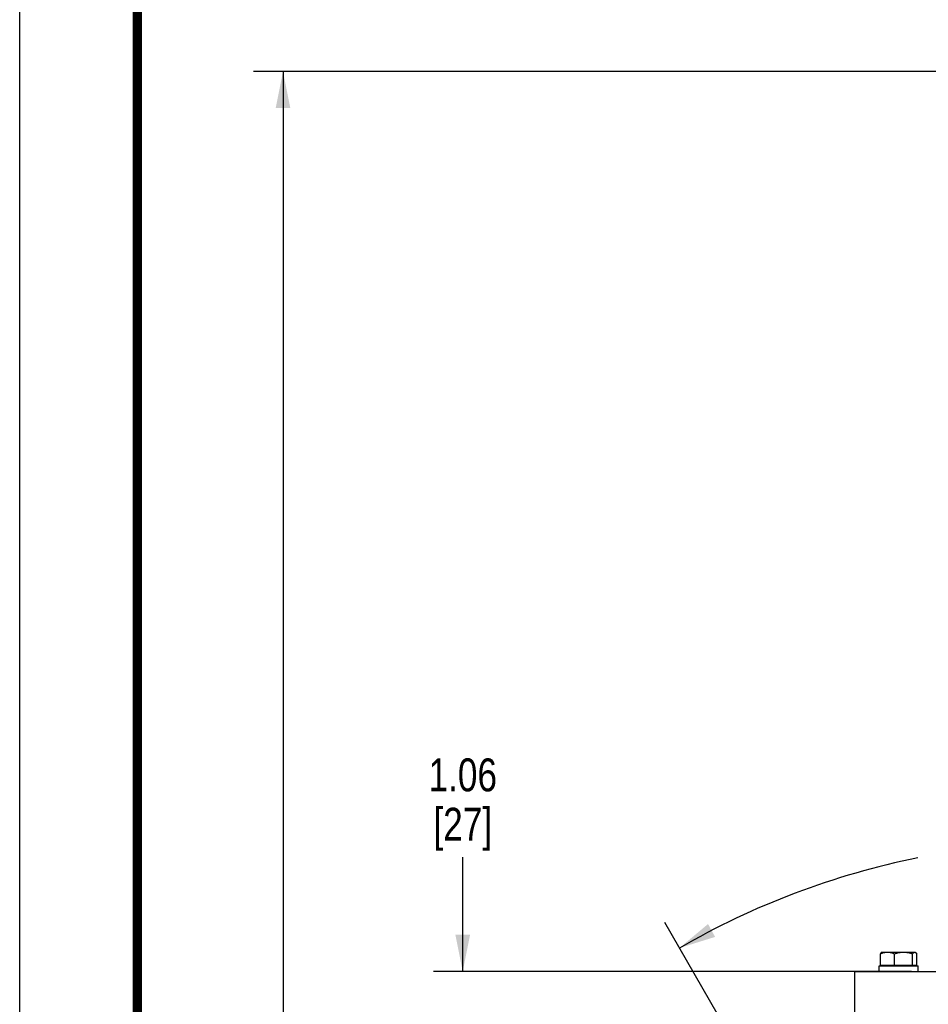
# Model space of a CAD drawing. Header units: inches. Extents: x 0 to 34, y 0 to 22.
# Tile 28 of 175: x 0 to 3.9, y 8.1 to 12.3. Entities that reach past the tile are written whole.
import ezdxf

# ---------------------------------------------------------------- set-up
doc = ezdxf.new("R2010")
doc.units = ezdxf.units.IN
doc.header["$LTSCALE"] = 1.87
doc.header["$MEASUREMENT"] = 0
doc.layers.get('0').update_dxf_attribs({"linetype": 'CONTINUOUS'})
doc.layers.add('3_ALL_AXES', color=7, linetype='CONTINUOUS')
doc.layers.add('7_ALL_FEATURES', color=7, linetype='CONTINUOUS')
doc.styles.get("Standard").update_dxf_attribs({"font": 'txt', "width": 0.8})
doc.dimstyles.new('DIMSTYLE_2', dxfattribs={"dimtxt": 0.14, "dimasz": 0.156, "dimexe": 0.125, "dimexo": 0.0625, "dimgap": 0.07, "dimtad": 0, "dimtih": 1, "dimtoh": 1, "dimlfac": 4, "dimzin": 4, "dimdsep": 46, "dimtxsty": 'Standard', "dimblk": '_FILLED', "dimblk1": '_FILLED', "dimblk2": '_FILLED', "dimcen": 0.09, "dimadec": 0, "dimazin": 0, "dimtp": 0.001, "dimtm": 0.001, "dimtfac": 1, "dimtofl": 0, "dimtmove": 0, "dimatfit": 3, "dimldrblk": '_FILLED', "dimfxl": 0, "dimtolj": 1, "dimtzin": 4, "dimarcsym": 0})
doc.dimstyles.new('DIMSTYLE_4', dxfattribs={"dimtxt": 0.14, "dimasz": 0.156, "dimexe": 0.125, "dimexo": 0.0625, "dimgap": 0.09, "dimtad": 0, "dimtih": 1, "dimtoh": 1, "dimdec": 0, "dimlfac": 4, "dimzin": 4, "dimdsep": 46, "dimtxsty": 'Standard', "dimblk": '_FILLED', "dimblk1": '_FILLED', "dimblk2": '_FILLED', "dimcen": 0.09, "dimadec": 0, "dimazin": 0, "dimtp": 0.5, "dimtm": 0.5, "dimtfac": 1, "dimtdec": 0, "dimtofl": 0, "dimtmove": 0, "dimatfit": 3, "dimldrblk": '_FILLED', "dimfxl": 0, "dimtolj": 1, "dimtzin": 4, "dimarcsym": 0})

# ---------------------------------------------------------------- blocks, each defined once
blk = doc.blocks.new('_FILLED')
at = {"color": 0, "linetype": 'ByBlock'}
blk.add_solid([(0, 0), (-1, 0.2), (-1, -0.2)], dxfattribs=at)
blk = doc.blocks.new('*D24')
at = {"color": 2, "linetype": 'Continuous'}
for p, q in [((4.4935, 12.0471), (0.9952, 12.0471)), ((1.1202, 12.0471), (1.1202, 5.4038)), ((1.1202, 2.7832), (1.1202, 4.9138)), ((4.4271, 2.7832), (0.9952, 2.7832))]:
    blk.add_line(p, q, dxfattribs=at)
at = {"color": 2, "linetype": 'Continuous', "xscale": 0.156, "yscale": 0.156, "zscale": 0.156}
for p, rotation in [((1.1202, 12.0471), 90), ((1.1202, 2.7832), 270)]:
    blk.add_blockref('_FILLED', p, dxfattribs=dict(at, rotation=rotation))
at = {"color": 2, "linetype": 'Continuous', "insert": (1.0082, 5.3338), "char_height": 0.14, "width": 0.784, "attachment_point": 2, "line_spacing_factor": 0.9}
blk.add_mtext('37.06\\P[941,2]', dxfattribs=at)
blk = doc.blocks.new('*D25')
at = {"color": 2, "linetype": 'Continuous'}
for p, q in [((4.8293, 6.6708), (5.3932, 8.7752)), ((3.8333, 6.5396), (2.744, 8.4265))]:
    blk.add_line(p, q, dxfattribs=at)
for start, end in [(75, 93.5888), (101.4467, 120)]:
    blk.add_arc((4.4896, 5.403), 3.3662, start, end, dxfattribs=at)
for points in [[(5.2019, 8.661), (5.3608, 8.6545), (5.2166, 8.7217)], [(2.9284, 8.4205), (2.8065, 8.3182), (2.9584, 8.3656)]]:
    blk.add_solid(points, dxfattribs=at)
at = {"color": 2, "linetype": 'Continuous', "insert": (4.0502, 8.8104), "char_height": 0.14, "width": 0.317333, "attachment_point": 2, "line_spacing_factor": 0.9}
blk.add_mtext('45\\Fgdt;{\\Fgdt;~}', dxfattribs=at)
blk = doc.blocks.new('*D39')
at = {"color": 2, "linetype": 'Continuous'}
for p, q in [((1.8849, 8.2186), (1.8849, 8.7049)), ((3.7937, 8.2186), (1.7599, 8.2186)), ((3.4896, 7.953), (1.7599, 7.953)), ((1.8849, 7.953), (1.8849, 7.6405))]:
    blk.add_line(p, q, dxfattribs=at)
at = {"color": 2, "linetype": 'Continuous', "xscale": 0.156, "yscale": 0.156, "zscale": 0.156}
for p, rotation in [((1.8849, 8.2186), 270), ((1.8849, 7.953), 90)]:
    blk.add_blockref('_FILLED', p, dxfattribs=dict(at, rotation=rotation))
at = {"color": 2, "linetype": 'Continuous', "insert": (1.8849, 9.1249), "char_height": 0.14, "width": 0.448, "attachment_point": 2, "line_spacing_factor": 0.9}
blk.add_mtext('1.06\\P[27]', dxfattribs=at)

msp = doc.modelspace()

# ---------------------------------------------------------------- linework, layer by layer
at = {"color": 7, "linetype": 'Continuous'}
msp.add_line((0, 0), (0, 22), dxfattribs=at)
at = {"color": 7, "linetype": 'Continuous', "const_width": 0.039993}
msp.add_lwpolyline([(0.5, 21.5), (0.5, 0.504103)], dxfattribs=at)
at = {"layer": '3_ALL_AXES', "color": 7, "linetype": 'Continuous'}
for p, q in [((3.661504, 8.246111), (3.661504, 8.294331)), ((3.66674, 8.299523), (3.668624, 8.300611)), ((3.668625, 8.300611), (3.809248, 8.300611)), ((3.721364, 8.246111), (3.721364, 8.294331)), ((3.798796, 8.246111), (3.798796, 8.294331)), ((3.811132, 8.299523), (3.809249, 8.300611)), ((3.816368, 8.246111), (3.816368, 8.294331)), ((3.552088, 8.218611), (3.552088, 7.952986)), ((3.552089, 8.218611), (5.427088, 8.218611)), ((3.656186, 8.218611), (3.656186, 8.242111)), ((3.661504, 8.246111), (3.816368, 8.246111)), ((3.668624, 8.242111), (3.668624, 8.246111)), ((3.809249, 8.242111), (3.809249, 8.246111)), ((3.821686, 8.218611), (3.821686, 8.242111))]:
    msp.add_line(p, q, dxfattribs=at)
for points, knots in [([(3.661504, 8.294331), (3.663924, 8.295278), (3.668798, 8.297016), (3.676257, 8.299032), (3.683814, 8.300316), (3.6889, 8.300611), (3.691434, 8.300611)], [0, 0, 0, 0, 0.25348746, 0.50431292, 0.75283876, 1, 1, 1, 1]), ([(3.666904, 8.299617), (3.666425, 8.29934), (3.665472, 8.298671), (3.664122, 8.297445), (3.662785, 8.29598), (3.661932, 8.294901), (3.661504, 8.294331)], [0, 0, 0, 0, 0.21817764, 0.45765775, 0.71864638, 1, 1, 1, 1]), ([(3.691434, 8.300611), (3.693967, 8.300611), (3.699053, 8.300316), (3.706611, 8.299032), (3.71407, 8.297016), (3.718944, 8.295278), (3.721364, 8.294331)], [0, 0, 0, 0, 0.24716129, 0.49568718, 0.74651257, 1, 1, 1, 1]), ([(3.721364, 8.294331), (3.724508, 8.295282), (3.730843, 8.297026), (3.740487, 8.299039), (3.750248, 8.300317), (3.756804, 8.300611), (3.76008, 8.300611)], [0, 0, 0, 0, 0.2504263, 0.50052649, 0.75034516, 1, 1, 1, 1]), ([(3.76008, 8.300611), (3.763355, 8.300611), (3.769911, 8.300317), (3.779672, 8.299039), (3.789316, 8.297026), (3.795651, 8.295282), (3.798796, 8.294331)], [0, 0, 0, 0, 0.24965526, 0.49947422, 0.7495741, 1, 1, 1, 1]), ([(3.798796, 8.294331), (3.799471, 8.295231), (3.800506, 8.296504), (3.802003, 8.297997), (3.803098, 8.298917), (3.804204, 8.299656), (3.80532, 8.3002), (3.806447, 8.300534), (3.807209, 8.300611), (3.807582, 8.300611)], [0, 0, 0, 0, 0.30228712, 0.43963488, 0.56737238, 0.68578986, 0.79592756, 0.89971087, 1, 1, 1, 1]), ([(3.807582, 8.300611), (3.808154, 8.300611), (3.809346, 8.300425), (3.810436, 8.299926), (3.810969, 8.299617)], [0, 0, 0, 0, 0.48169965, 1, 1, 1, 1]), ([(3.810969, 8.299617), (3.811447, 8.29934), (3.812401, 8.298671), (3.813751, 8.297445), (3.815088, 8.29598), (3.815941, 8.294901), (3.816368, 8.294331)], [0, 0, 0, 0, 0.21817764, 0.45765775, 0.71864638, 1, 1, 1, 1])]:
    msp.add_open_spline(points, degree=3, knots=knots, dxfattribs=at)
at = {"layer": '7_ALL_FEATURES', "color": 7, "linetype": 'Continuous'}
msp.add_line((3.656187, 8.242111), (3.821686, 8.242111), dxfattribs=at)

# ---------------------------------------------------------------- dimensions: what is measured, and where the dimension line sits
at = {"color": 2, "linetype": 'Continuous'}
for base, p1, p2, angle, picture, middle in [((1.120192, 2.783236), (4.555951, 12.047102), (4.489588, 2.783236), 270, '*D24', (1.120192, 5.158785)), ((1.884921, 8.218611), (3.552088, 7.952986), (3.856223, 8.218611), 90, '*D39', (1.884921, 8.949892))]:
    dim = msp.add_linear_dim(base=base, p1=p1, p2=p2, angle=angle, dimstyle='DIMSTYLE_2', dxfattribs=at)
    dim.commit()
    dim.dimension.update_dxf_attribs({"geometry": picture, "text_midpoint": middle, "dimtype": 160})
dim = msp.add_angular_dim_2l(base=(4.05021, 8.740393), line1=((5.393179, 8.775231), (4.829288, 6.670763)), line2=((3.833338, 6.539644), (2.743986, 8.426458)), dimstyle='DIMSTYLE_4', dxfattribs=at)
dim.commit()
dim.dimension.update_dxf_attribs({"geometry": '*D25', "text_midpoint": (4.05021, 8.740393), "dimtype": 162})

doc.saveas('drawing.dxf')
